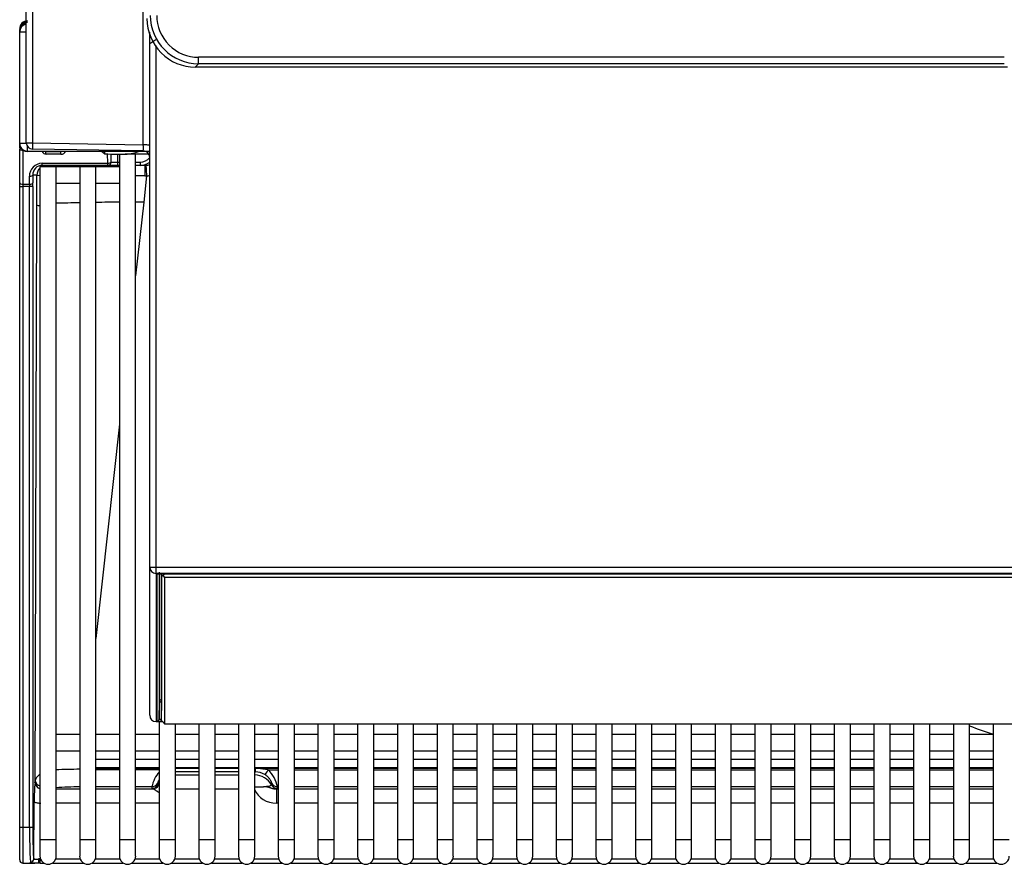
# Model space of a CAD drawing. Header units: millimetres. Extents: x -40 to 419, y 0 to 295.
# Tile 20 of 72: x 92 to 115, y 37 to 56. Entities that reach past the tile are written whole.
import ezdxf

# ---------------------------------------------------------------- set-up
doc = ezdxf.new("R2010")
doc.units = ezdxf.units.MM
doc.layers.add('BW4_CTMPLUS_RL', color=7, linetype='Continuous')
doc.layers.add('Standard', color=7, linetype='Continuous')

# ---------------------------------------------------------------- blocks, each defined once
blk = doc.blocks.new('SE2')
at = {"layer": 'BW4_CTMPLUS_RL', "color": 7, "linetype": 'Continuous'}
for p, q in [((92.15, 53.171), (92.15, 116.751)), ((92.297, 116.741), (92.297, 53.161)), ((94.853, 53.116), (94.853, 109.305)), ((92, 55.797), (92, 55.796)), ((92, 55.784), (92, 55.796)), ((92, 55.734), (92, 55.77)), ((92, 55.77), (92.004, 55.77)), ((92, 55.734), (92.001, 55.734)), ((92, 55.722), (92, 55.734)), ((92, 55.722), (92.15, 55.722)), ((92, 53.151), (92, 55.722)), ((95, 55.445), (95, 55.718)), ((95.139, 55.543), (95, 55.445)), ((95.07, 55.495), (95, 55.445)), ((95, 43.378), (95, 55.445)), ((95.15, 43.373), (95.15, 55.412)), ((114.724, 55.138), (96.129, 55.138)), ((96.129, 54.988), (96.129, 55.138)), ((96.054, 54.913), (96.129, 54.988)), ((96.054, 54.913), (114.799, 54.913)), ((114.724, 54.988), (96.129, 54.988)), ((92, 53.048), (92, 53.151)), ((92.151, 53.151), (92, 53.151)), ((92, 53.105), (92, 53.105)), ((92, 53.048), (92, 53.02)), ((92.031, 53.048), (92, 53.048)), ((92, 52.239), (92, 53.02)), ((92, 52.955), (92, 52.955)), ((92.075, 53), (92.075, 52.992)), ((92.075, 52.992), (92.075, 52.211)), ((92.087, 52.992), (92.075, 52.992)), ((92.177, 52.974), (92.177, 53.085)), ((92.177, 52.974), (95, 52.974)), ((93.814, 52.964), (92.184, 52.964)), ((92.297, 53.161), (94.853, 53.116)), ((94.853, 52.977), (92.297, 53.021)), ((92.608, 52.964), (92.607, 52.963)), ((92.607, 52.963), (92.953, 52.962)), ((92.953, 52.962), (92.953, 52.964)), ((93.814, 52.964), (93.814, 52.974)), ((93.889, 52.974), (93.889, 52.963)), ((93.959, 52.91), (93.889, 52.963)), ((93.959, 52.974), (93.959, 52.91)), ((92.953, 52.901), (92.607, 52.902)), ((94.032, 52.691), (94.029, 52.906)), ((94.104, 52.904), (94.107, 52.719)), ((94.11, 52.719), (94.11, 52.904)), ((94.259, 52.902), (94.259, 52.719)), ((94.301, 52.902), (94.301, 37.082)), ((95, 52.901), (94.438, 52.901)), ((94.676, 37.082), (94.676, 52.901)), ((92.843, 52.607), (92.468, 52.607)), ((92.468, 52.607), (92.468, 37.082)), ((92.521, 52.691), (94.032, 52.691)), ((92.521, 52.644), (92.521, 52.691)), ((94.032, 52.644), (92.521, 52.644)), ((92.843, 37.082), (92.843, 52.607)), ((93.385, 52.607), (92.843, 52.607)), ((93.76, 52.607), (93.385, 52.607)), ((93.385, 52.607), (93.385, 37.082)), ((93.76, 37.082), (93.76, 52.607)), ((94.301, 52.607), (93.76, 52.607)), ((94.032, 52.644), (94.032, 52.691)), ((94.035, 52.644), (94.032, 52.644)), ((94.259, 52.644), (94.035, 52.644)), ((94.107, 52.719), (94.11, 52.719)), ((94.11, 52.719), (94.259, 52.719)), ((94.259, 52.719), (94.301, 52.719)), ((94.259, 52.719), (94.259, 52.644)), ((94.301, 52.644), (94.259, 52.644)), ((94.676, 52.719), (94.778, 52.719)), ((94.778, 52.644), (94.676, 52.644)), ((94.778, 52.719), (94.778, 52.644)), ((94.886, 52.644), (94.778, 52.644)), ((92.227, 52.211), (92.225, 52.391)), ((92.398, 52.419), (92.3, 52.419)), ((92.3, 52.419), (92.302, 52.239)), ((92.396, 51.881), (92.398, 52.419)), ((94.928, 52.401), (94.862, 51.797)), ((92, 52.155), (92, 52.239)), ((92, 37.372), (92, 52.155)), ((92, 52.155), (92.075, 52.155)), ((92.075, 52.211), (92.075, 52.155)), ((92.075, 52.211), (92.227, 52.211)), ((92.075, 52.155), (92.075, 37.372)), ((92.228, 52.155), (92.075, 52.155)), ((92.227, 52.211), (92.228, 52.155)), ((92.228, 37.372), (92.228, 52.155)), ((92.303, 52.155), (92.228, 52.155)), ((92.303, 52.155), (92.303, 37.372)), ((92.843, 52.232), (93.385, 52.232)), ((93.76, 52.232), (94.301, 52.232)), ((92.396, 51.732), (92.396, 51.881)), ((94.862, 51.797), (94.676, 50.097)), ((94.301, 46.672), (93.76, 41.728)), ((95, 39.96), (95, 43.378)), ((95.15, 43.373), (136.85, 43.373)), ((95.15, 43.229), (95.15, 43.373)), ((95.15, 43.229), (95.15, 39.811)), ((136.85, 43.229), (95.15, 43.229)), ((95.172, 39.825), (95.172, 43.213)), ((95.217, 43.257), (95.217, 39.869)), ((95.224, 40.273), (95.224, 43.223)), ((95.262, 43.224), (136.738, 43.224)), ((95.269, 43.224), (95.269, 40.317)), ((95.27, 43.208), (95.27, 43.224)), ((95.27, 39.837), (95.27, 43.208)), ((95.27, 43.208), (95.308, 43.175)), ((95.308, 43.175), (95.345, 43.217)), ((95.345, 43.224), (95.345, 43.217)), ((95.345, 43.217), (136.655, 43.217)), ((95.308, 43.175), (95.345, 43.133)), ((95.345, 43.133), (95.345, 39.762)), ((136.655, 43.133), (95.345, 43.133)), ((95.217, 39.869), (95.224, 40.273)), ((95.269, 40.268), (95.262, 39.863)), ((95.269, 40.317), (95.269, 40.268)), ((95.269, 40.317), (95.27, 40.317)), ((95.27, 40.268), (95.269, 40.268)), ((95.15, 39.811), (95.15, 39.81)), ((95.15, 39.811), (95.293, 39.811)), ((95.15, 39.81), (95.294, 39.81)), ((95.218, 39.81), (95.218, 37.082)), ((95.262, 39.863), (95.27, 39.863)), ((95.262, 39.863), (95.262, 39.814)), ((95.291, 39.814), (95.262, 39.814)), ((95.308, 39.795), (95.27, 39.837)), ((95.308, 39.795), (95.345, 39.762)), ((95.345, 39.762), (136.655, 39.762)), ((95.593, 37.082), (95.593, 39.762)), ((96.134, 39.762), (96.134, 37.082)), ((96.509, 37.082), (96.509, 39.762)), ((97.051, 39.762), (97.051, 37.082)), ((97.426, 37.082), (97.426, 39.762)), ((97.967, 39.762), (97.967, 37.082)), ((98.342, 37.082), (98.342, 39.762)), ((98.884, 39.762), (98.884, 37.082)), ((99.259, 37.082), (99.259, 39.762)), ((99.8, 39.762), (99.8, 37.082)), ((100.175, 37.082), (100.175, 39.762)), ((100.717, 39.762), (100.717, 37.082)), ((101.092, 37.082), (101.092, 39.762)), ((101.633, 39.762), (101.633, 37.082)), ((102.008, 37.082), (102.008, 39.762)), ((102.55, 39.762), (102.55, 37.082)), ((102.925, 37.082), (102.925, 39.762)), ((103.466, 39.762), (103.466, 37.082)), ((103.841, 37.082), (103.841, 39.762)), ((104.383, 39.762), (104.383, 37.082)), ((104.758, 37.082), (104.758, 39.762)), ((105.299, 39.762), (105.299, 37.082)), ((105.674, 37.082), (105.674, 39.762)), ((106.216, 39.762), (106.216, 37.082)), ((106.591, 37.082), (106.591, 39.762)), ((107.132, 39.762), (107.132, 37.082)), ((107.507, 37.082), (107.507, 39.762)), ((108.049, 39.762), (108.049, 37.082)), ((108.424, 37.082), (108.424, 39.762)), ((108.965, 39.762), (108.965, 37.082)), ((109.34, 37.082), (109.34, 39.762)), ((109.882, 39.762), (109.882, 37.082)), ((110.257, 37.082), (110.257, 39.762)), ((110.798, 39.762), (110.798, 37.082)), ((111.173, 37.082), (111.173, 39.762)), ((111.715, 39.762), (111.715, 37.082)), ((112.09, 37.082), (112.09, 39.762)), ((112.631, 39.762), (112.631, 37.082)), ((113.006, 37.082), (113.006, 39.762)), ((113.548, 39.762), (113.548, 37.082)), ((113.923, 37.082), (113.923, 39.762)), ((114.464, 39.762), (114.464, 37.082)), ((93.385, 39.512), (92.843, 39.512)), ((94.301, 39.512), (93.76, 39.512)), ((95.218, 39.512), (94.676, 39.512)), ((96.134, 39.512), (95.593, 39.512)), ((97.051, 39.512), (96.509, 39.512)), ((97.967, 39.512), (97.426, 39.512)), ((98.884, 39.512), (98.342, 39.512)), ((99.8, 39.512), (99.259, 39.512)), ((100.717, 39.512), (100.175, 39.512)), ((101.633, 39.512), (101.092, 39.512)), ((102.55, 39.512), (102.008, 39.512)), ((103.466, 39.512), (102.925, 39.512)), ((104.383, 39.512), (103.841, 39.512)), ((105.299, 39.512), (104.758, 39.512)), ((106.216, 39.512), (105.674, 39.512)), ((107.132, 39.512), (106.591, 39.512)), ((108.049, 39.512), (107.507, 39.512)), ((108.965, 39.512), (108.424, 39.512)), ((109.882, 39.512), (109.34, 39.512)), ((110.798, 39.512), (110.257, 39.512)), ((111.715, 39.512), (111.173, 39.512)), ((112.631, 39.512), (112.09, 39.512)), ((113.548, 39.512), (113.006, 39.512)), ((114.464, 39.512), (113.923, 39.512)), ((92.843, 39.137), (93.385, 39.137)), ((93.76, 39.137), (94.301, 39.137)), ((94.676, 39.137), (95.218, 39.137)), ((95.593, 39.137), (96.134, 39.137)), ((96.509, 39.137), (97.051, 39.137)), ((97.426, 39.137), (97.967, 39.137)), ((98.342, 39.137), (98.884, 39.137)), ((99.259, 39.137), (99.8, 39.137)), ((100.175, 39.137), (100.717, 39.137)), ((101.092, 39.137), (101.633, 39.137)), ((102.008, 39.137), (102.55, 39.137)), ((102.925, 39.137), (103.466, 39.137)), ((103.841, 39.137), (104.383, 39.137)), ((104.758, 39.137), (105.299, 39.137)), ((105.674, 39.137), (106.216, 39.137)), ((106.591, 39.137), (107.132, 39.137)), ((107.507, 39.137), (108.049, 39.137)), ((108.424, 39.137), (108.965, 39.137)), ((109.34, 39.137), (109.882, 39.137)), ((110.257, 39.137), (110.798, 39.137)), ((111.173, 39.137), (111.715, 39.137)), ((112.09, 39.137), (112.631, 39.137)), ((113.006, 39.137), (113.548, 39.137)), ((113.923, 39.137), (114.464, 39.137)), ((93.76, 38.944), (94.301, 38.944)), ((94.301, 38.936), (93.76, 38.936)), ((94.676, 38.944), (95.218, 38.944)), ((95.218, 38.936), (94.676, 38.936)), ((95.593, 38.944), (96.134, 38.944)), ((96.134, 38.936), (95.593, 38.936)), ((96.509, 38.944), (97.051, 38.944)), ((97.051, 38.936), (96.509, 38.936)), ((97.426, 38.944), (97.967, 38.944)), ((97.967, 38.936), (97.426, 38.936)), ((98.342, 38.944), (98.884, 38.944)), ((98.884, 38.936), (98.342, 38.936)), ((99.259, 38.944), (99.8, 38.944)), ((99.8, 38.936), (99.259, 38.936)), ((100.175, 38.944), (100.717, 38.944)), ((100.717, 38.936), (100.175, 38.936)), ((101.092, 38.944), (101.633, 38.944)), ((101.633, 38.936), (101.092, 38.936)), ((102.008, 38.944), (102.55, 38.944)), ((102.55, 38.936), (102.008, 38.936)), ((102.925, 38.944), (103.466, 38.944)), ((103.466, 38.936), (102.925, 38.936)), ((103.841, 38.944), (104.383, 38.944)), ((104.383, 38.936), (103.841, 38.936)), ((104.758, 38.944), (105.299, 38.944)), ((105.299, 38.936), (104.758, 38.936)), ((105.674, 38.944), (106.216, 38.944)), ((106.216, 38.936), (105.674, 38.936)), ((106.591, 38.944), (107.132, 38.944)), ((107.132, 38.936), (106.591, 38.936)), ((107.507, 38.944), (108.049, 38.944)), ((108.049, 38.936), (107.507, 38.936)), ((108.424, 38.944), (108.965, 38.944)), ((108.965, 38.936), (108.424, 38.936)), ((109.34, 38.944), (109.882, 38.944)), ((109.882, 38.936), (109.34, 38.936)), ((110.257, 38.944), (110.798, 38.944)), ((110.798, 38.936), (110.257, 38.936)), ((111.173, 38.944), (111.715, 38.944)), ((111.715, 38.936), (111.173, 38.936)), ((112.09, 38.944), (112.631, 38.944)), ((112.631, 38.936), (112.09, 38.936)), ((113.006, 38.944), (113.548, 38.944)), ((113.548, 38.936), (113.006, 38.936)), ((113.923, 38.944), (114.464, 38.944)), ((114.464, 38.936), (113.923, 38.936)), ((93.76, 38.755), (94.301, 38.755)), ((93.76, 38.739), (94.301, 38.739)), ((94.301, 38.697), (93.76, 38.697)), ((94.676, 38.755), (95.218, 38.755)), ((94.676, 38.739), (95.218, 38.739)), ((95.218, 38.697), (94.676, 38.697)), ((95.593, 38.755), (96.134, 38.755)), ((95.593, 38.739), (96.134, 38.739)), ((95.593, 38.739), (96.134, 38.739)), ((96.134, 38.65), (95.593, 38.65)), ((96.509, 38.755), (97.051, 38.755)), ((96.509, 38.739), (97.051, 38.739)), ((96.509, 38.739), (97.051, 38.739)), ((97.051, 38.65), (96.509, 38.65)), ((97.426, 38.755), (97.967, 38.755)), ((97.426, 38.739), (97.436, 38.739)), ((97.426, 38.739), (97.436, 38.739)), ((97.426, 38.613), (97.436, 38.65)), ((97.436, 38.65), (97.426, 38.65)), ((97.436, 38.739), (97.967, 38.739)), ((97.436, 38.739), (97.436, 38.65)), ((97.734, 38.697), (97.436, 38.739)), ((97.734, 38.697), (97.967, 38.697)), ((98.342, 38.755), (98.884, 38.755)), ((98.342, 38.739), (98.884, 38.739)), ((98.342, 38.697), (98.884, 38.697)), ((99.259, 38.755), (99.8, 38.755)), ((99.259, 38.739), (99.8, 38.739)), ((99.259, 38.697), (99.8, 38.697)), ((100.175, 38.755), (100.717, 38.755)), ((100.175, 38.739), (100.717, 38.739)), ((100.175, 38.697), (100.717, 38.697)), ((101.092, 38.755), (101.633, 38.755)), ((101.092, 38.739), (101.633, 38.739)), ((101.092, 38.697), (101.633, 38.697)), ((102.008, 38.755), (102.55, 38.755)), ((102.008, 38.739), (102.55, 38.739)), ((102.008, 38.697), (102.55, 38.697)), ((102.925, 38.755), (103.466, 38.755)), ((102.925, 38.739), (103.466, 38.739)), ((102.925, 38.697), (103.466, 38.697)), ((103.841, 38.755), (104.383, 38.755)), ((103.841, 38.739), (104.383, 38.739)), ((103.841, 38.697), (104.383, 38.697)), ((104.758, 38.755), (105.299, 38.755)), ((104.758, 38.739), (105.299, 38.739)), ((104.758, 38.697), (105.299, 38.697)), ((105.674, 38.755), (106.216, 38.755)), ((105.674, 38.739), (106.216, 38.739)), ((105.674, 38.697), (106.216, 38.697)), ((106.591, 38.755), (107.132, 38.755)), ((106.591, 38.739), (107.132, 38.739)), ((106.591, 38.697), (107.132, 38.697)), ((107.507, 38.755), (108.049, 38.755)), ((107.507, 38.739), (108.049, 38.739)), ((107.507, 38.697), (108.049, 38.697)), ((108.424, 38.755), (108.965, 38.755)), ((108.424, 38.739), (108.965, 38.739)), ((108.424, 38.697), (108.965, 38.697)), ((109.34, 38.755), (109.882, 38.755)), ((109.34, 38.739), (109.882, 38.739)), ((109.34, 38.697), (109.882, 38.697)), ((110.257, 38.755), (110.798, 38.755)), ((110.257, 38.739), (110.798, 38.739)), ((110.257, 38.697), (110.798, 38.697)), ((111.173, 38.755), (111.715, 38.755)), ((111.173, 38.739), (111.715, 38.739)), ((111.173, 38.697), (111.715, 38.697)), ((112.09, 38.755), (112.631, 38.755)), ((112.09, 38.739), (112.631, 38.739)), ((112.09, 38.697), (112.631, 38.697)), ((113.006, 38.755), (113.548, 38.755)), ((113.006, 38.739), (113.548, 38.739)), ((113.006, 38.697), (113.548, 38.697)), ((113.923, 38.755), (114.464, 38.755)), ((113.923, 38.739), (114.464, 38.739)), ((113.923, 38.697), (114.464, 38.697)), ((95.593, 38.581), (96.134, 38.581)), ((96.509, 38.581), (97.051, 38.581)), ((92.843, 38.26), (93.385, 38.26)), ((94.301, 38.305), (93.76, 38.305)), ((93.76, 38.26), (94.301, 38.26)), ((95.051, 38.305), (94.676, 38.305)), ((94.676, 38.26), (95.075, 38.26)), ((95.06, 38.273), (95.051, 38.305)), ((95.182, 38.382), (95.191, 38.35)), ((96.134, 38.251), (95.593, 38.251)), ((97.051, 38.251), (96.509, 38.251)), ((97.809, 38.35), (97.818, 38.382)), ((97.925, 38.26), (97.925, 37.931)), ((97.925, 38.26), (97.967, 38.26)), ((97.949, 38.305), (97.94, 38.273)), ((97.967, 38.305), (97.949, 38.305)), ((98.884, 38.305), (98.342, 38.305)), ((98.342, 38.26), (98.884, 38.26)), ((99.8, 38.305), (99.259, 38.305)), ((99.259, 38.26), (99.8, 38.26)), ((100.717, 38.305), (100.175, 38.305)), ((100.175, 38.26), (100.717, 38.26)), ((101.633, 38.305), (101.092, 38.305)), ((101.092, 38.26), (101.633, 38.26)), ((102.55, 38.305), (102.008, 38.305)), ((102.008, 38.26), (102.55, 38.26)), ((103.466, 38.305), (102.925, 38.305)), ((102.925, 38.26), (103.466, 38.26)), ((104.383, 38.305), (103.841, 38.305)), ((103.841, 38.26), (104.383, 38.26)), ((105.299, 38.305), (104.758, 38.305)), ((104.758, 38.26), (105.299, 38.26)), ((106.216, 38.305), (105.674, 38.305)), ((105.674, 38.26), (106.216, 38.26)), ((107.132, 38.305), (106.591, 38.305)), ((106.591, 38.26), (107.132, 38.26)), ((108.049, 38.305), (107.507, 38.305)), ((107.507, 38.26), (108.049, 38.26)), ((108.965, 38.305), (108.424, 38.305)), ((108.424, 38.26), (108.965, 38.26)), ((109.882, 38.305), (109.34, 38.305)), ((109.34, 38.26), (109.882, 38.26)), ((110.798, 38.305), (110.257, 38.305)), ((110.257, 38.26), (110.798, 38.26)), ((111.715, 38.305), (111.173, 38.305)), ((111.173, 38.26), (111.715, 38.26)), ((112.631, 38.305), (112.09, 38.305)), ((112.09, 38.26), (112.631, 38.26)), ((113.548, 38.305), (113.006, 38.305)), ((113.006, 38.26), (113.548, 38.26)), ((114.464, 38.305), (113.923, 38.305)), ((113.923, 38.26), (114.464, 38.26)), ((92.323, 36.643), (92.335, 37.969)), ((93.385, 37.93), (92.843, 37.93)), ((94.301, 37.93), (93.76, 37.93)), ((95.218, 37.93), (94.676, 37.93)), ((97.967, 37.931), (97.925, 37.931)), ((98.884, 37.931), (98.342, 37.931)), ((99.8, 37.931), (99.259, 37.931)), ((100.717, 37.931), (100.175, 37.931)), ((101.633, 37.931), (101.092, 37.931)), ((102.55, 37.931), (102.008, 37.931)), ((103.466, 37.931), (102.925, 37.931)), ((104.383, 37.931), (103.841, 37.931)), ((105.299, 37.931), (104.758, 37.931)), ((106.216, 37.931), (105.674, 37.931)), ((107.132, 37.931), (106.591, 37.931)), ((108.049, 37.931), (107.507, 37.931)), ((108.965, 37.931), (108.424, 37.931)), ((109.882, 37.931), (109.34, 37.931)), ((110.798, 37.931), (110.257, 37.931)), ((111.715, 37.931), (111.173, 37.931)), ((112.631, 37.931), (112.09, 37.931)), ((113.548, 37.931), (113.006, 37.931)), ((114.464, 37.931), (113.923, 37.931)), ((92, 36.622), (92, 37.372)), ((92, 37.372), (92.075, 37.372)), ((92.075, 37.372), (92.075, 36.547)), ((92.075, 37.372), (92.228, 37.372)), ((92.228, 37.372), (92.303, 37.372)), ((92.843, 37.082), (92.468, 37.082)), ((92.468, 37.082), (92.468, 36.707)), ((92.843, 36.707), (92.843, 37.082)), ((93.76, 37.082), (93.385, 37.082)), ((93.385, 37.082), (93.385, 36.707)), ((93.76, 36.707), (93.76, 37.082)), ((94.676, 37.082), (94.301, 37.082)), ((94.301, 37.082), (94.301, 36.707)), ((94.676, 36.707), (94.676, 37.082)), ((95.593, 37.082), (95.218, 37.082)), ((95.218, 37.082), (95.218, 36.707)), ((95.593, 36.707), (95.593, 37.082)), ((96.509, 37.082), (96.134, 37.082)), ((96.134, 37.082), (96.134, 36.707)), ((96.509, 36.707), (96.509, 37.082)), ((97.426, 37.082), (97.051, 37.082)), ((97.051, 37.082), (97.051, 36.707)), ((97.426, 36.707), (97.426, 37.082)), ((98.342, 37.082), (97.967, 37.082)), ((97.967, 37.082), (97.967, 36.707)), ((98.342, 36.707), (98.342, 37.082)), ((99.259, 37.082), (98.884, 37.082)), ((98.884, 37.082), (98.884, 36.707)), ((99.259, 36.707), (99.259, 37.082)), ((100.175, 37.082), (99.8, 37.082)), ((99.8, 37.082), (99.8, 36.707)), ((100.175, 36.707), (100.175, 37.082)), ((101.092, 37.082), (100.717, 37.082)), ((100.717, 37.082), (100.717, 36.707)), ((101.092, 36.707), (101.092, 37.082)), ((102.008, 37.082), (101.633, 37.082)), ((101.633, 37.082), (101.633, 36.707)), ((102.008, 36.707), (102.008, 37.082)), ((102.925, 37.082), (102.55, 37.082)), ((102.55, 37.082), (102.55, 36.707)), ((102.925, 36.707), (102.925, 37.082)), ((103.841, 37.082), (103.466, 37.082)), ((103.466, 37.082), (103.466, 36.707)), ((103.841, 36.707), (103.841, 37.082)), ((104.758, 37.082), (104.383, 37.082)), ((104.383, 37.082), (104.383, 36.707)), ((104.758, 36.707), (104.758, 37.082)), ((105.674, 37.082), (105.299, 37.082)), ((105.299, 37.082), (105.299, 36.707)), ((105.674, 36.707), (105.674, 37.082)), ((106.591, 37.082), (106.216, 37.082)), ((106.216, 37.082), (106.216, 36.707)), ((106.591, 36.707), (106.591, 37.082)), ((107.507, 37.082), (107.132, 37.082)), ((107.132, 37.082), (107.132, 36.707)), ((107.507, 36.707), (107.507, 37.082)), ((108.424, 37.082), (108.049, 37.082)), ((108.049, 37.082), (108.049, 36.707)), ((108.424, 36.707), (108.424, 37.082)), ((109.34, 37.082), (108.965, 37.082)), ((108.965, 37.082), (108.965, 36.707)), ((109.34, 36.707), (109.34, 37.082)), ((110.257, 37.082), (109.882, 37.082)), ((109.882, 37.082), (109.882, 36.707)), ((110.257, 36.707), (110.257, 37.082)), ((111.173, 37.082), (110.798, 37.082)), ((110.798, 37.082), (110.798, 36.707)), ((111.173, 36.707), (111.173, 37.082)), ((112.09, 37.082), (111.715, 37.082)), ((111.715, 37.082), (111.715, 36.707)), ((112.09, 36.707), (112.09, 37.082)), ((113.006, 37.082), (112.631, 37.082)), ((112.631, 37.082), (112.631, 36.707)), ((113.006, 36.707), (113.006, 37.082)), ((113.923, 37.082), (113.548, 37.082)), ((113.548, 37.082), (113.548, 36.707)), ((113.923, 36.707), (113.923, 37.082)), ((114.839, 37.082), (114.464, 37.082)), ((114.464, 37.082), (114.464, 36.707)), ((92.473, 36.663), (92.473, 36.643)), ((92.473, 36.643), (92.479, 36.643)), ((92.473, 36.549), (92.473, 36.643)), ((92.832, 36.643), (93.396, 36.643)), ((93.749, 36.643), (94.312, 36.643)), ((94.665, 36.643), (95.229, 36.643)), ((95.582, 36.643), (96.145, 36.643)), ((96.498, 36.643), (97.062, 36.643)), ((97.415, 36.643), (97.978, 36.643)), ((98.331, 36.643), (98.895, 36.643)), ((99.248, 36.643), (99.811, 36.643)), ((100.164, 36.643), (100.728, 36.643)), ((101.081, 36.643), (101.644, 36.643)), ((101.997, 36.643), (102.561, 36.643)), ((102.914, 36.643), (103.477, 36.643)), ((103.83, 36.643), (104.394, 36.643)), ((104.747, 36.643), (105.31, 36.643)), ((105.663, 36.643), (106.227, 36.643)), ((106.58, 36.643), (107.143, 36.643)), ((107.496, 36.643), (108.06, 36.643)), ((108.413, 36.643), (108.976, 36.643)), ((109.329, 36.643), (109.893, 36.643)), ((110.246, 36.643), (110.809, 36.643)), ((111.162, 36.643), (111.726, 36.643)), ((112.079, 36.643), (112.642, 36.643)), ((112.995, 36.643), (113.559, 36.643)), ((113.912, 36.643), (114.475, 36.643)), ((92.075, 36.547), (92.346, 36.547)), ((92.473, 36.549), (92.555, 36.549)), ((92.757, 36.549), (93.471, 36.549)), ((93.673, 36.549), (94.388, 36.549)), ((94.59, 36.549), (95.304, 36.549)), ((95.506, 36.549), (96.221, 36.549)), ((96.423, 36.549), (97.137, 36.549)), ((97.339, 36.549), (98.054, 36.549)), ((98.256, 36.549), (98.97, 36.549)), ((99.172, 36.549), (99.887, 36.549)), ((100.089, 36.549), (100.803, 36.549)), ((101.005, 36.549), (101.72, 36.549)), ((101.922, 36.549), (102.636, 36.549)), ((102.838, 36.549), (103.553, 36.549)), ((103.755, 36.549), (104.469, 36.549)), ((104.671, 36.549), (105.386, 36.549)), ((105.588, 36.549), (106.302, 36.549)), ((106.504, 36.549), (107.219, 36.549)), ((107.421, 36.549), (108.135, 36.549)), ((108.337, 36.549), (109.052, 36.549)), ((109.254, 36.549), (109.968, 36.549)), ((110.17, 36.549), (110.885, 36.549)), ((111.087, 36.549), (111.801, 36.549)), ((112.003, 36.549), (112.718, 36.549)), ((112.92, 36.549), (113.634, 36.549)), ((113.836, 36.549), (114.551, 36.549))]:
    blk.add_line(p, q, dxfattribs=at)
for centre, radius, start, end in [((92.18, 55.796), 0.18, 91, 180), ((92.184, 55.783), 0.184, 91.9711, 179.929), ((92.18, 55.77), 0.18, 90.908, 180.0357), ((92.18, 55.734), 0.18, 99.5941, 180), ((92.181, 55.764), 0.18, 90, 180), ((96.054, 56.028), 1.116, 179.9824, 270.0176), ((96.129, 56.104), 1.116, 180.0057, 269.9943), ((96.129, 56.103), 0.966, 179.9683, 270.0316), ((92.177, 55.722), 0.177, 98.7743, 180), ((92.177, 53.151), 0.177, 180, 270), ((92.3, 53.171), 0.15, 180, 269), ((92.177, 53.151), 0.027, 180, 211.4073), ((94.344, 54.168), 1.271, 274.2337, 290.2369), ((92.55, 53.046), 2.304, 358.2647, 1.7353), ((92.52, 52.424), 0.22, 89.7472, 181.2815), ((94.778, 53.019), 0.375, 269.9926, 306.5739), ((94.886, 53.02), 0.376, 269.9996, 274.0422), ((94.886, 53.022), 0.377, 274.0496, 287.8467), ((92.67, 54.311), 1.911, 261.7985, 263.7786), ((93.472, -499.701), 552.103, 89.85336, 89.87507), ((94.887, 53.03), 0.631, 269.8533, 273.8005), ((94.886, 53.002), 0.602, 274.0547, 281.3301), ((94.854, -17.998), 69.795, 91.2093, 91.65235), ((94.854, -17.998), 69.795, 90.45463, 90.89957), ((94.854, -17.998), 69.795, 89.99326, 90.14627), ((95.15, 39.96), 0.15, 180, 270), ((95.172, 39.87), 0.0448, 269.7947, 358.7767), ((116.026, 44.732), 5.438, 247.247, 253.3113), ((93.622, 17.037), 21.676, 90.6284, 92.0705), ((95.745, 38.18), 0.705, 137.7619, 169.7968), ((97.433, 38.214), 0.436, 58.8144, 89.6714), ((97.252, 38.178), 0.709, 10.3053, 47.1486), ((96.218, 38.033), 3.883, 174.4302, 180.9414), ((92.069, 38.466), 0.289, 348.7846, 357.9597), ((93.415, 28.85), 9.454, 90.1854, 93.5015), ((97.904, 38.463), 0.532, 203.4603, 272.2715), ((103.137, 37.244), 10.91, 179.3245, 183.5382), ((92.075, 36.622), 0.075, 180, 270), ((92.656, 36.707), 0.188, 180, 0), ((93.572, 36.707), 0.188, 180, 0), ((94.489, 36.707), 0.188, 180, 0), ((95.405, 36.707), 0.188, 180, 0), ((96.322, 36.707), 0.188, 180, 0), ((97.238, 36.707), 0.188, 180, 0), ((98.155, 36.707), 0.188, 180, 0), ((99.071, 36.707), 0.188, 180, 0), ((99.988, 36.707), 0.188, 180, 0), ((100.904, 36.707), 0.188, 180, 0), ((101.821, 36.707), 0.188, 180, 0), ((102.737, 36.707), 0.188, 180, 0), ((103.654, 36.707), 0.188, 180, 0), ((104.57, 36.707), 0.188, 180, 0), ((105.487, 36.707), 0.188, 180, 0), ((106.403, 36.707), 0.188, 180, 0), ((107.32, 36.707), 0.188, 180, 0), ((108.236, 36.707), 0.188, 180, 0), ((109.153, 36.707), 0.188, 180, 0), ((110.069, 36.707), 0.188, 180, 0), ((110.986, 36.707), 0.188, 180, 0), ((111.902, 36.707), 0.188, 180, 0), ((112.819, 36.707), 0.188, 180, 0), ((113.735, 36.707), 0.188, 180, 0), ((114.652, 36.707), 0.188, 180, 0), ((92.473, 32.659), 3.89, 89.9998, 90.6049)]:
    blk.add_arc(centre, radius, start, end, dxfattribs=at)
for centre, major_axis, ratio, start_param, end_param in [((92.184, 55.76), (0.127, -0.127), 0.999695, 2.356347, 3.926839), ((92.075, 53.02), (0.075, 0), 0.374607, 3.141593, 4.712389), ((92.184, 53.144), (0.144, 0.108), 0.999762, 2.795381, 4.068795), ((92.3, 53.171), (-0.15, 0), 0.069756, 0, 1.553343), ((92.3, 53.171), (0.003, 0.15), 0.016272, 1.640894, 3.141593), ((92.607, 52.988), (-0.0896, 0.0099), 0.958298, 0.400137, 1.683681), ((92.607, 52.918), (0.0001, 0.045), 0.000825, 4.328417, 6.161012), ((92.954, 53.016), (-0.119, -0.013), 0.958262, 1.453824, 2.554588), ((92.953, 52.918), (0.0001, 0.045), 0.000825, 4.328417, 6.161012), ((93.814, 52.963), (0.075, 0), 0.013091, 0.017453, 1.570796), ((94.784, 52.911), (-0.825, 0), 0.013091, 0.017453, 1.138249), ((94.778, 53.019), (-0.3, 0), 0.999386, 1.570796, 2.440045), ((92.525, 52.391), (0.219, -0.208), 0.985982, 2.338133, 3.908929), ((92.622, 52.419), (0, 0.225), 0.999391, 0.756158, 1.570796), ((92.622, 52.419), (0, 0.225), 0.999391, 0, 0.585686), ((92.795, 52.419), (0, -0.225), 0.233212, 3.141593, 3.727278), ((94.032, 52.719), (0, -0.075), 0.999386, 0, 1.570796), ((94.032, 52.719), (0.075, 0.0011), 0.374574, 4.707084, 6.245393), ((94.035, 52.719), (0, 0.075), 0.999386, 3.141593, 4.712389), ((94.886, 52.419), (0, 0.225), 0.004651, 0, 1.657565), ((94.928, 52.421), (0.016, -0.224), 0.006172, 3.144066, 4.799437), ((92.225, 52.419), (0.075, 0.0011), 0.374575, 4.707104, 6.245537), ((92.075, 52.239), (-0.075, 0), 0.374607, 0, 1.570796), ((92.227, 52.239), (0.075, 0.0011), 0.374575, 4.707104, 6.245537), ((92.295, 52.155), (0, 0.225), 0.034921, 4.712389, 5.096361), ((95.15, 43.378), (0.15, 0), 0.992546, 3.141593, 4.712389), ((95.15, 43.378), (-0.15, 0), 0.035728, 0, 1.570796), ((95.269, 40.272), (-0.045, 0), 0.992546, 4.712389, 6.265732), ((95.269, 40.272), (0.045, -0.0008), 0.104513, 3.143731, 4.714223), ((95.15, 39.96), (-0.15, 0), 0.992546, 0, 1.570796), ((97.734, 38.715), (-0.076, -0.129), 0.061263, 0.123243, 1.467336), ((92.503, 38.41), (-0.14, 0.054), 0.992511, 0.367329, 1.696731), ((92.508, 38.456), (-0.15, 0.01), 0.893665, 0.077852, 1.36275), ((97.417, 38.134), (-0.433, 0.122), 0.991957, 3.923823, 4.965635), ((95.051, 38.454), (-0.144, -0.041), 0.991957, 1.297345, 2.359362), ((95.06, 38.422), (-0.144, -0.041), 0.991957, 1.297345, 2.359362), ((95.584, 38.276), (-0.524, 0), 0.121869, 0.034445, 0.239558), ((95.075, 38.409), (-0.067, -0.134), 0.964202, 0.477535, 1.539551), ((95.584, 38.134), (-0.433, -0.122), 0.991957, 5.389958, 5.500955), ((95.584, 38.352), (-0.393, 0), 0.121869, 0.034445, 0.239558), ((97.417, 38.352), (-0.393, 0), 0.121869, 1.593919, 3.107148), ((97.94, 38.422), (0.144, -0.041), 0.991957, 3.923823, 4.98584), ((97.949, 38.454), (-0.144, 0.041), 0.991957, 0.782231, 1.844247), ((97.417, 38.276), (0.524, 0), 0.121869, -0.241546, -0.034445), ((92.329, 37.372), (0, -0.75), 0.034921, 4.712389, 6.046036), ((92.248, 36.643), (0.0742, 0.0107), 0.971452, 4.572943, 6.135541), ((92.43, 36.623), (-0.0008, 0.075), 0.199948, 3.088153, 4.965417), ((92.472, 36.611), (0.15, 0.001), 0.211907, 1.565216, 1.757296), ((92.472, 36.536), (-0.225, 0), 0.055027, 4.709444, 4.901523)]:
    blk.add_ellipse(centre, major_axis=major_axis, ratio=ratio, start_param=start_param, end_param=end_param, dxfattribs=at)
for points, degree, knots in [([(95, 53.106), (95, 53.108), (94.986, 53.111), (94.929, 53.115), (94.888, 53.116), (94.853, 53.116)], 3, [0, 0, 0, 0, 0.497267, 0.497267, 1, 1, 1, 1]), ([(95, 52.827), (95, 52.865), (94.984, 52.904), (94.93, 52.959), (94.892, 52.976), (94.853, 52.977)], 3, [0, 0, 0, 0, 0.5, 0.5, 1, 1, 1, 1]), ([(92.396, 51.732), (92.397, 51.728), (92.407, 51.724), (92.434, 51.718), (92.448, 51.716), (92.463, 51.713)], 3, [0, 0, 0, 0, 0.25, 0.25, 0.4035182, 0.4035182, 0.4035182, 0.4035182]), ([(95.172, 43.213), (95.172, 43.215), (95.179, 43.217), (95.186, 43.219), (95.199, 43.221), (95.211, 43.222), (95.228, 43.223), (95.244, 43.224), (95.262, 43.224)], 2, [0, 0, 0, 0.25, 0.25, 0.5, 0.5, 0.75, 0.75, 1, 1, 1]), ([(95.262, 39.814), (95.244, 39.814), (95.228, 39.815), (95.211, 39.815), (95.199, 39.817), (95.186, 39.819), (95.179, 39.821), (95.172, 39.823), (95.172, 39.825)], 2, [0, 0, 0, 0.25, 0.25, 0.5, 0.5, 0.75, 0.75, 1, 1, 1]), ([(95.217, 39.869), (95.217, 39.868), (95.218, 39.868), (95.22, 39.867), (95.223, 39.866), (95.228, 39.865), (95.233, 39.864), (95.24, 39.864), (95.247, 39.863), (95.254, 39.863), (95.26, 39.863), (95.262, 39.863)], 3, [0, 0, 0, 0, 0.111142, 0.222261, 0.333363, 0.444456, 0.555544, 0.666637, 0.777739, 0.888858, 1, 1, 1, 1]), ([(92.465, 38.597), (92.454, 38.586), (92.42, 38.555), (92.376, 38.504), (92.36, 38.47), (92.358, 38.456)], 3, [0.3762718, 0.3762718, 0.3762718, 0.3762718, 0.4969754, 0.7484877, 1, 1, 1, 1]), ([(95.217, 38.468), (95.215, 38.465), (95.207, 38.453), (95.197, 38.435), (95.189, 38.416), (95.184, 38.4), (95.181, 38.388), (95.182, 38.384), (95.182, 38.382)], 3, [0.4585107, 0.4585107, 0.4585107, 0.4585107, 0.498993, 0.5951312, 0.6912382, 0.7894522, 0.89178, 1, 1, 1, 1]), ([(97.818, 38.382), (97.818, 38.383), (97.819, 38.385), (97.818, 38.39), (97.817, 38.396), (97.815, 38.404), (97.812, 38.412), (97.808, 38.422), (97.803, 38.433), (97.797, 38.445), (97.788, 38.461), (97.774, 38.483), (97.753, 38.509), (97.727, 38.536), (97.696, 38.563), (97.672, 38.578), (97.659, 38.587)], 3, [0, 0, 0, 0, 0.061008, 0.119961, 0.177132, 0.232822, 0.287354, 0.341075, 0.394344, 0.447533, 0.501013, 0.596441, 0.691579, 0.789002, 0.891112, 1, 1, 1, 1]), ([(95.214, 38.174), (95.214, 38.175), (95.207, 38.179), (95.195, 38.187), (95.177, 38.198), (95.161, 38.209), (95.143, 38.221), (95.124, 38.234), (95.105, 38.246), (95.088, 38.255), (95.079, 38.259), (95.075, 38.26)], 3, [0.1603162, 0.1603162, 0.1603162, 0.1603162, 0.1667564, 0.2500174, 0.3334045, 0.4170702, 0.5011656, 0.6274999, 0.7523792, 0.8763574, 1, 1, 1, 1]), ([(97.417, 38.304), (97.425, 38.304), (97.441, 38.304), (97.465, 38.304), (97.487, 38.305), (97.508, 38.305), (97.528, 38.306), (97.547, 38.306), (97.564, 38.307), (97.58, 38.308), (97.595, 38.308), (97.608, 38.309), (97.62, 38.31), (97.632, 38.31), (97.642, 38.311), (97.651, 38.311), (97.659, 38.312), (97.666, 38.312), (97.672, 38.312), (97.677, 38.312), (97.682, 38.312), (97.685, 38.312), (97.692, 38.312), (97.704, 38.31), (97.719, 38.307), (97.735, 38.304), (97.75, 38.299), (97.766, 38.293), (97.782, 38.288), (97.799, 38.282), (97.817, 38.275), (97.837, 38.27), (97.857, 38.265), (97.879, 38.261), (97.902, 38.259), (97.917, 38.26), (97.925, 38.26)], 3, [0, 0, 0, 0, 0.041559, 0.08134, 0.119343, 0.155569, 0.19002, 0.222695, 0.253595, 0.282721, 0.310072, 0.335649, 0.359452, 0.38148, 0.401733, 0.42021, 0.436912, 0.451838, 0.464987, 0.476359, 0.485956, 0.493778, 0.499831, 0.533635, 0.567542, 0.601752, 0.636464, 0.671872, 0.708163, 0.745513, 0.784088, 0.824037, 0.865495, 0.90858, 0.953389, 1, 1, 1, 1]), ([(92.335, 37.969), (92.336, 37.967), (92.337, 37.964), (92.341, 37.959), (92.344, 37.957), (92.356, 37.95), (92.367, 37.946), (92.395, 37.939), (92.411, 37.936), (92.438, 37.933), (92.447, 37.932), (92.466, 37.931), (92.475, 37.93), (92.485, 37.93)], 3, [0, 0, 0, 0, 0.125, 0.125, 0.25, 0.25, 0.5, 0.5, 0.75, 0.75, 0.875, 0.875, 1, 1, 1, 1]), ([(92.323, 36.643), (92.323, 36.642), (92.323, 36.641), (92.326, 36.638), (92.33, 36.637), (92.337, 36.636), (92.346, 36.635), (92.361, 36.636), (92.381, 36.637), (92.404, 36.639), (92.425, 36.641), (92.439, 36.642), (92.444, 36.642)], 3, [0, 0, 0, 0, 0.064006, 0.135552, 0.214771, 0.30176, 0.396589, 0.499316, 0.663801, 0.802037, 0.914064, 1, 1, 1, 1]), ([(92.344, 36.547), (92.338, 36.547), (92.321, 36.547), (92.298, 36.548), (92.277, 36.551), (92.261, 36.555), (92.251, 36.561), (92.249, 36.567), (92.248, 36.57)], 3, [0.2973839, 0.2973839, 0.2973839, 0.2973839, 0.374452, 0.5003997, 0.6242528, 0.7495301, 0.8746074, 1, 1, 1, 1]), ([(92.43, 36.548), (92.425, 36.548), (92.415, 36.548), (92.4, 36.548), (92.385, 36.548), (92.37, 36.548), (92.357, 36.547), (92.348, 36.547), (92.344, 36.547)], 3, [0, 0, 0, 0, 0.0492591, 0.0986397, 0.1484481, 0.1989831, 0.2505307, 0.2973839, 0.2973839, 0.2973839, 0.2973839])]:
    blk.add_open_spline(points, degree=degree, knots=knots, dxfattribs=at)
blk.add_open_spline([(92.358, 38.456), (92.364, 40.67), (92.376, 45.096), (92.389, 49.52), (92.396, 51.732)], degree=3, dxfattribs=at)

msp = doc.modelspace()

# ---------------------------------------------------------------- block references
at = {"layer": 'Standard'}
msp.add_blockref('SE2', (0, 0), dxfattribs=at)

doc.saveas('drawing.dxf')
